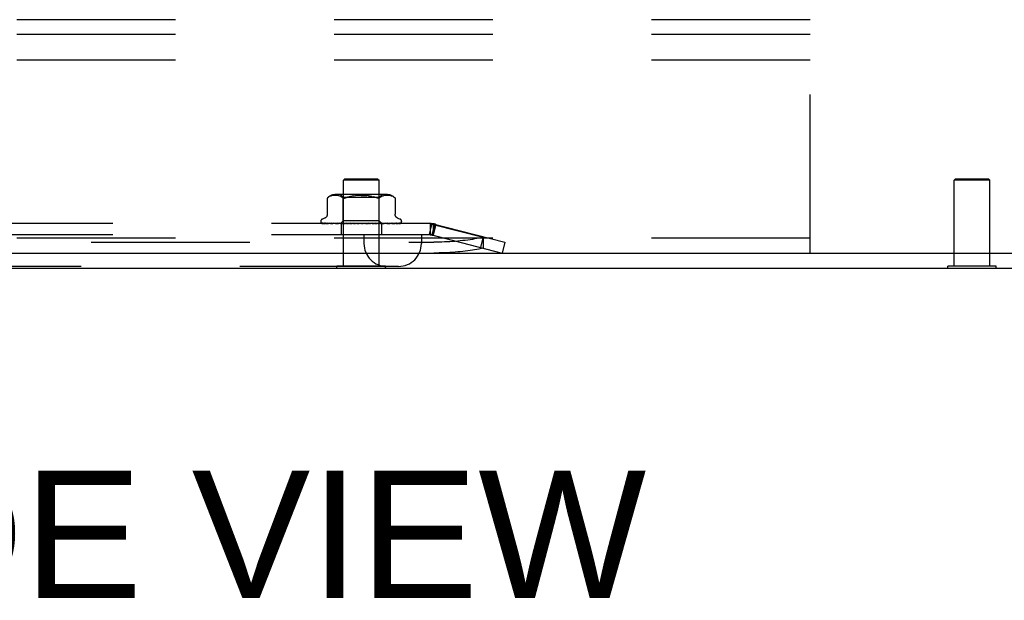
# Model space of a CAD drawing. Header units: inches. Extents: x 0 to 201, y 0 to 130.
# Tile 3 of 36: x 33.43 to 40.29, y 5.85 to 9.89. Entities that reach past the tile are written whole.
import ezdxf

# ---------------------------------------------------------------- set-up
doc = ezdxf.new("R2010")
doc.units = ezdxf.units.IN
doc.header["$LTSCALE"] = 11.043285
doc.header["$MEASUREMENT"] = 0
doc.linetypes.add('HIDDEN', pattern=[0.2, 0.1, -0.1])
doc.layers.get('0').update_dxf_attribs({"linetype": 'CONTINUOUS'})
doc.layers.add('DEFAULT_2', color=8, linetype='HIDDEN')
doc.layers.add('DIMENSIONS', color=7, linetype='CONTINUOUS')
doc.styles.get("Standard").update_dxf_attribs({"font": 'arial.ttf'})

msp = doc.modelspace()

# ---------------------------------------------------------------- linework, layer by layer
at = {"color": 3, "linetype": 'Continuous'}
for p, q in [((23.8773, 8.2685), (41.8103, 8.2685)), ((23.8623, 8.1645), (41.7583, 8.1645))]:
    msp.add_line(p, q, dxfattribs=at)
at = {"color": 7, "linetype": 'Continuous'}
for p, q in [((35.6418, 8.1605), (35.6418, 8.1645)), ((35.9788, 8.1605), (35.6418, 8.1605)), ((35.9788, 8.1605), (35.9788, 8.1645)), ((39.8918, 8.1605), (39.8918, 8.1645)), ((40.2288, 8.1605), (39.8918, 8.1605)), ((40.2288, 8.1605), (40.2288, 8.1645))]:
    msp.add_line(p, q, dxfattribs=at)
at = {"layer": 'DEFAULT_2', "color": 8, "linetype": 'HIDDEN'}
for p, q in [((38.9353, 9.8935), (23.9353, 9.8935)), ((38.9353, 8.2685), (38.9353, 9.8935)), ((38.9353, 9.7895), (23.9353, 9.7895)), ((38.9353, 9.6125), (23.9353, 9.6125)), ((35.6963, 8.7855), (35.6863, 8.7755)), ((35.9343, 8.7755), (35.6863, 8.7755)), ((35.6863, 8.1785), (35.6863, 8.7755)), ((35.6963, 8.7855), (35.9243, 8.7855)), ((35.9243, 8.7855), (35.9343, 8.7755)), ((35.9343, 8.1785), (35.9343, 8.7755)), ((39.9463, 8.7855), (39.9363, 8.7755)), ((40.1843, 8.7755), (39.9363, 8.7755)), ((39.9363, 8.1785), (39.9363, 8.7755)), ((39.9463, 8.7855), (40.1743, 8.7855)), ((40.1743, 8.7855), (40.1843, 8.7755)), ((40.1843, 8.1785), (40.1843, 8.7755)), ((35.5743, 8.6511), (35.5749, 8.6516)), ((35.5743, 8.6511), (35.5743, 8.5386)), ((35.5753, 8.652), (35.5747, 8.6514)), ((35.5766, 8.6532), (35.5782, 8.6545)), ((35.5782, 8.6545), (35.5832, 8.6582)), ((35.5937, 8.6637), (35.5883, 8.6613)), ((35.5991, 8.6657), (35.5936, 8.6637)), ((35.6045, 8.6672), (35.599, 8.6657)), ((35.6099, 8.6683), (35.6044, 8.6672)), ((35.6152, 8.6691), (35.6098, 8.6683)), ((35.6203, 8.6696), (35.6151, 8.6691)), ((35.6253, 8.6699), (35.6202, 8.6696)), ((35.6301, 8.67), (35.6252, 8.6699)), ((35.6349, 8.6699), (35.63, 8.67)), ((35.9899, 8.6755), (35.6308, 8.6755)), ((35.6397, 8.6696), (35.6348, 8.6699)), ((35.6447, 8.6691), (35.6397, 8.6696)), ((35.6498, 8.6683), (35.6447, 8.6691)), ((35.6553, 8.6672), (35.6498, 8.6683)), ((35.6608, 8.6657), (35.6552, 8.6672)), ((35.6663, 8.6637), (35.6607, 8.6657)), ((35.6851, 8.6555), (35.6651, 8.6755)), ((35.6717, 8.6612), (35.6662, 8.6637)), ((35.9356, 8.6555), (35.6851, 8.6555)), ((35.6851, 8.4925), (35.6851, 8.6555)), ((35.6949, 8.6512), (35.6976, 8.6516)), ((35.7592, 8.6672), (35.7715, 8.6684)), ((35.8615, 8.6672), (35.8733, 8.6655)), ((35.9308, 8.6512), (35.9331, 8.6516)), ((35.9356, 8.6555), (35.9556, 8.6755)), ((35.9356, 8.4925), (35.9356, 8.6555)), ((35.9391, 8.6545), (35.9439, 8.6581)), ((35.9491, 8.6612), (35.9439, 8.6581)), ((35.9545, 8.6637), (35.949, 8.6612)), ((35.96, 8.6657), (35.9544, 8.6637)), ((35.9655, 8.6672), (35.9599, 8.6657)), ((35.9709, 8.6683), (35.9654, 8.6672)), ((35.976, 8.6691), (35.9709, 8.6683)), ((35.981, 8.6696), (35.976, 8.6691)), ((35.9859, 8.6699), (35.981, 8.6696)), ((35.9907, 8.67), (35.9858, 8.6699)), ((35.9955, 8.6699), (35.9906, 8.67)), ((36.0005, 8.6696), (35.9954, 8.6699)), ((36.0056, 8.6691), (36.0004, 8.6696)), ((36.0109, 8.6683), (36.0055, 8.6691)), ((36.0163, 8.6672), (36.0108, 8.6683)), ((36.0217, 8.6657), (36.0162, 8.6672)), ((36.0271, 8.6637), (36.0216, 8.6657)), ((36.0324, 8.6613), (36.027, 8.6637)), ((36.0463, 8.6512), (36.0464, 8.6511)), ((36.0464, 8.6511), (36.0464, 8.5386)), ((35.5551, 8.5111), (35.5401, 8.5056)), ((36.0656, 8.5111), (36.0806, 8.5056)), ((36.2903, 8.4735), (27.3304, 8.4735)), ((35.5291, 8.49), (35.5291, 8.4891)), ((35.5333, 8.4783), (35.5334, 8.4782)), ((35.667, 8.4742), (35.5379, 8.4761)), ((35.6684, 8.4742), (35.541, 8.4761)), ((35.6709, 8.4742), (35.5447, 8.4761)), ((35.5527, 8.4763), (35.5527, 8.4763)), ((35.6749, 8.4742), (35.5538, 8.4761)), ((35.5611, 8.4761), (35.5605, 8.4762)), ((35.6798, 8.4742), (35.5611, 8.4761)), ((35.5759, 8.4761), (35.5756, 8.4761)), ((35.6863, 8.4742), (35.5759, 8.4761)), ((35.5865, 8.4761), (35.5864, 8.4761)), ((35.6934, 8.4742), (35.5865, 8.4761)), ((35.5865, 8.4761), (35.5865, 8.4761)), ((35.5955, 8.4749), (35.6023, 8.4741)), ((35.6023, 8.4741), (35.6078, 8.4735)), ((35.7022, 8.4742), (35.6065, 8.4761)), ((35.7112, 8.4742), (35.62, 8.4761)), ((35.6201, 8.4761), (35.6201, 8.4761)), ((35.631, 8.4749), (35.6389, 8.4741)), ((35.6389, 8.4741), (35.645, 8.4735)), ((35.722, 8.4742), (35.6444, 8.4761)), ((35.7327, 8.4742), (35.6605, 8.4761)), ((35.6605, 8.4761), (35.6607, 8.4761)), ((35.6607, 8.4761), (35.6773, 8.4745)), ((35.6661, 8.4735), (35.6851, 8.4925)), ((35.667, 8.4742), (35.667, 8.4742)), ((35.6684, 8.4742), (35.6683, 8.4742)), ((35.6698, 8.4735), (35.6698, 8.3955)), ((35.6709, 8.4742), (35.671, 8.4742)), ((35.6713, 8.4735), (35.6747, 8.4742)), ((35.6749, 8.4742), (35.6747, 8.4742)), ((35.6773, 8.4745), (35.6883, 8.4735)), ((35.6798, 8.4742), (35.6799, 8.4742)), ((35.6832, 8.4735), (35.6799, 8.4742)), ((35.6811, 8.4735), (35.686, 8.4742)), ((35.9356, 8.4925), (35.6851, 8.4925)), ((35.6863, 8.4742), (35.686, 8.4742)), ((35.745, 8.4742), (35.6884, 8.4761)), ((35.6934, 8.4742), (35.6936, 8.4742)), ((35.6984, 8.4735), (35.6936, 8.4742)), ((35.6956, 8.4735), (35.7017, 8.4742)), ((35.7022, 8.4742), (35.7017, 8.4742)), ((35.757, 8.4742), (35.7063, 8.4761)), ((35.7063, 8.4761), (35.7066, 8.4761)), ((35.7066, 8.4761), (35.7359, 8.4735)), ((35.7112, 8.4742), (35.7115, 8.4742)), ((35.7176, 8.4735), (35.7115, 8.4742)), ((35.7142, 8.4735), (35.7214, 8.4742)), ((35.722, 8.4742), (35.7214, 8.4742)), ((35.7327, 8.4742), (35.733, 8.4742)), ((35.7402, 8.4735), (35.733, 8.4742)), ((35.7362, 8.4735), (35.7444, 8.4742)), ((35.7705, 8.4742), (35.7369, 8.4761)), ((35.745, 8.4742), (35.7444, 8.4742)), ((35.7833, 8.4742), (35.7561, 8.4761)), ((35.7561, 8.4761), (35.7562, 8.4761)), ((35.7562, 8.4761), (35.7861, 8.4735)), ((35.757, 8.4742), (35.7573, 8.4742)), ((35.7653, 8.4735), (35.7573, 8.4742)), ((35.761, 8.4735), (35.7697, 8.4742)), ((35.7705, 8.4742), (35.7697, 8.4742)), ((35.7833, 8.4742), (35.7835, 8.4742)), ((35.7921, 8.4735), (35.7835, 8.4742)), ((35.7876, 8.4735), (35.7964, 8.4742)), ((35.8195, 8.4735), (35.8106, 8.4742)), ((35.8149, 8.4735), (35.8237, 8.4742)), ((35.8469, 8.4751), (35.8367, 8.4742)), ((35.8466, 8.4735), (35.8378, 8.4742)), ((35.8421, 8.4735), (35.8505, 8.4742)), ((35.8583, 8.4761), (35.8469, 8.4751)), ((35.8508, 8.4742), (35.8505, 8.4742)), ((35.8899, 8.4761), (35.8508, 8.4742)), ((35.8896, 8.4761), (35.8599, 8.4735)), ((35.9085, 8.4761), (35.8632, 8.4742)), ((35.8632, 8.4742), (35.8639, 8.4742)), ((35.8724, 8.4735), (35.8639, 8.4742)), ((35.8682, 8.4735), (35.8759, 8.4742)), ((35.8762, 8.4742), (35.8759, 8.4742)), ((35.9379, 8.4761), (35.8762, 8.4742)), ((35.9549, 8.4761), (35.8876, 8.4742)), ((35.8876, 8.4742), (35.8882, 8.4742)), ((35.8959, 8.4735), (35.8882, 8.4742)), ((35.8897, 8.4761), (35.8899, 8.4761)), ((35.8921, 8.4735), (35.8988, 8.4742)), ((35.8992, 8.4742), (35.8988, 8.4742)), ((35.9812, 8.4761), (35.8992, 8.4742)), ((35.9961, 8.4761), (35.9091, 8.4742)), ((35.9091, 8.4742), (35.9096, 8.4742)), ((35.9091, 8.4735), (35.9159, 8.4741)), ((35.9163, 8.4735), (35.9096, 8.4742)), ((35.9132, 8.4735), (35.9186, 8.4742)), ((35.9159, 8.4741), (35.9376, 8.4761)), ((35.9189, 8.4742), (35.9186, 8.4742)), ((36.0184, 8.4761), (35.9189, 8.4742)), ((36.0305, 8.4761), (35.927, 8.4742)), ((35.927, 8.4742), (35.9274, 8.4742)), ((35.9329, 8.4735), (35.9274, 8.4742)), ((35.9304, 8.4735), (35.9345, 8.4742)), ((35.9346, 8.4742), (35.9345, 8.4742)), ((35.9347, 8.4742), (35.9346, 8.4742)), ((36.0479, 8.4761), (35.9347, 8.4742)), ((35.9544, 8.4737), (35.9356, 8.4925)), ((35.9376, 8.4761), (35.9379, 8.4761)), ((36.057, 8.4761), (35.9407, 8.4742)), ((35.9407, 8.4742), (35.941, 8.4742)), ((35.9451, 8.4735), (35.941, 8.4742)), ((35.9434, 8.4735), (35.9459, 8.4742)), ((35.946, 8.4742), (35.9459, 8.4742)), ((36.0689, 8.4761), (35.946, 8.4742)), ((36.0745, 8.4761), (35.9497, 8.4742)), ((35.9497, 8.4742), (35.9499, 8.4742)), ((35.9524, 8.4735), (35.9499, 8.4742)), ((35.9508, 8.4735), (35.9508, 8.3955)), ((35.9524, 8.4742), (35.9523, 8.4742)), ((36.0806, 8.4761), (35.9524, 8.4742)), ((36.0825, 8.4761), (35.9536, 8.4742)), ((35.9536, 8.4742), (35.9537, 8.4742)), ((35.9546, 8.4735), (35.9544, 8.4737)), ((35.9694, 8.4749), (35.981, 8.4761)), ((35.9811, 8.4761), (35.9812, 8.4761)), ((36.0046, 8.4745), (36.012, 8.4753)), ((36.012, 8.4753), (36.0184, 8.4761)), ((36.0184, 8.4761), (36.0183, 8.4761)), ((36.0306, 8.4761), (36.0305, 8.4761)), ((36.0483, 8.4761), (36.0479, 8.4761)), ((36.0859, 8.4772), (36.0859, 8.4772)), ((36.0916, 8.49), (36.0916, 8.4891)), ((36.3025, 8.4755), (36.283, 8.4)), ((36.2903, 8.4735), (36.2903, 8.3955)), ((36.3218, 8.4705), (36.3023, 8.395)), ((36.3025, 8.4755), (36.8103, 8.3445)), ((36.3103, 8.4684), (36.6584, 8.3786)), ((36.3103, 8.4684), (36.3103, 8.3929)), ((36.3298, 8.4684), (36.3103, 8.3929)), ((38.9353, 8.3725), (23.9353, 8.3725)), ((36.2903, 8.3955), (27.3304, 8.3955)), ((35.8293, 8.3955), (35.8293, 8.3355)), ((36.2293, 8.3955), (36.2293, 8.3355)), ((36.283, 8.4), (36.7909, 8.2689)), ((36.6589, 8.3835), (36.6394, 8.308)), ((36.6584, 8.3786), (36.6584, 8.3031)), ((27.3059, 8.3445), (36.3148, 8.3445)), ((36.8103, 8.3445), (36.7909, 8.2689)), ((27.3059, 8.2689), (36.3148, 8.2689)), ((36.0693, 8.1755), (27.5513, 8.1755)), ((35.9788, 8.1785), (35.6418, 8.1785)), ((35.6418, 8.1645), (35.6418, 8.1785)), ((35.9788, 8.1645), (35.9788, 8.1785)), ((40.2288, 8.1785), (39.8918, 8.1785)), ((39.8918, 8.1645), (39.8918, 8.1785)), ((40.2288, 8.1645), (40.2288, 8.1785))]:
    msp.add_line(p, q, dxfattribs=at)
for points in [[(35.5745, 8.6513), (35.5743, 8.6511), (35.5743, 8.6511)], [(35.5753, 8.652), (35.5759, 8.6526), (35.5766, 8.6532)], [(35.5769, 8.6534), (35.5763, 8.6529), (35.5758, 8.6524)], [(35.5883, 8.6613), (35.5832, 8.6582), (35.5782, 8.6545)], [(35.6716, 8.6612), (35.6768, 8.6581), (35.6816, 8.6545)], [(35.6949, 8.6512), (35.6923, 8.6511), (35.6899, 8.6512), (35.6876, 8.6516), (35.6855, 8.6523), (35.6835, 8.6533), (35.6816, 8.6545)], [(35.7069, 8.6545), (35.7036, 8.6533), (35.7005, 8.6523), (35.6976, 8.6516)], [(35.7592, 8.6672), (35.7474, 8.6655), (35.7361, 8.6634), (35.7255, 8.6608), (35.7158, 8.6579), (35.7069, 8.6545)], [(35.7069, 8.6545), (35.7158, 8.6579), (35.7256, 8.6609), (35.7361, 8.6634)], [(35.8104, 8.67), (35.7972, 8.6698), (35.7842, 8.6693), (35.7715, 8.6684)], [(35.8103, 8.67), (35.8235, 8.6698), (35.8365, 8.6693), (35.8492, 8.6684)], [(35.8846, 8.6634), (35.8733, 8.6655), (35.8615, 8.6672), (35.8492, 8.6684)], [(35.8846, 8.6634), (35.8952, 8.6608), (35.9049, 8.6579)], [(35.9138, 8.6545), (35.9049, 8.6579), (35.8951, 8.6609)], [(35.9308, 8.6512), (35.9284, 8.6511), (35.9258, 8.6512), (35.9231, 8.6516), (35.9202, 8.6523), (35.9171, 8.6533), (35.9138, 8.6545)], [(35.9391, 8.6545), (35.9372, 8.6533), (35.9352, 8.6523), (35.9331, 8.6516)], [(36.0324, 8.6613), (36.0375, 8.6582), (36.0425, 8.6545)], [(36.0425, 8.6545), (36.0437, 8.6535), (36.0447, 8.6526), (36.0455, 8.652), (36.046, 8.6515)], [(36.0463, 8.6512), (36.046, 8.6515), (36.0455, 8.652), (36.0447, 8.6526), (36.0437, 8.6535), (36.0425, 8.6545)], [(35.5743, 8.5385), (35.5743, 8.5373), (35.5741, 8.5347), (35.5736, 8.5323), (35.573, 8.5299), (35.5722, 8.5277), (35.5713, 8.5256), (35.5702, 8.5236), (35.569, 8.5218), (35.5677, 8.5201), (35.5664, 8.5185), (35.5649, 8.5171), (35.5634, 8.5158), (35.5618, 8.5146), (35.5602, 8.5135), (35.5586, 8.5126), (35.5569, 8.5118), (35.5551, 8.5111)], [(36.0656, 8.5111), (36.0638, 8.5118), (36.0621, 8.5126), (36.0605, 8.5135), (36.0589, 8.5146), (36.0573, 8.5158), (36.0558, 8.5171), (36.0543, 8.5185), (36.053, 8.5201), (36.0517, 8.5218), (36.0505, 8.5236), (36.0494, 8.5256), (36.0485, 8.5277), (36.0477, 8.5299), (36.0471, 8.5323), (36.0466, 8.5347), (36.0464, 8.5373), (36.0464, 8.5385)], [(35.5401, 8.4735), (35.5388, 8.474), (35.5376, 8.4746), (35.5366, 8.4752), (35.5357, 8.4758), (35.535, 8.4764), (35.5344, 8.477), (35.5339, 8.4775), (35.5336, 8.4779), (35.5334, 8.4781), (35.5333, 8.4782), (35.5333, 8.4783)], [(35.5379, 8.4761), (35.5377, 8.4761), (35.5371, 8.4762), (35.5366, 8.4763), (35.536, 8.4764), (35.5355, 8.4766), (35.5351, 8.4768), (35.5347, 8.4771), (35.5344, 8.4773), (35.5343, 8.4773)], [(35.5343, 8.4773), (35.5352, 8.4767), (35.5364, 8.476), (35.5376, 8.4754), (35.539, 8.4749), (35.5404, 8.4744), (35.5419, 8.4739), (35.5435, 8.4735)], [(35.541, 8.4761), (35.5406, 8.4761), (35.5401, 8.4762), (35.5396, 8.4763), (35.5391, 8.4764), (35.5388, 8.4766), (35.5386, 8.4767), (35.5385, 8.4767), (35.5385, 8.4767)], [(35.5385, 8.4767), (35.5386, 8.4767), (35.5387, 8.4766)], [(35.5387, 8.4766), (35.5393, 8.4762), (35.5396, 8.476), (35.5401, 8.4757), (35.5406, 8.4754), (35.5411, 8.4751), (35.5416, 8.4748), (35.5422, 8.4745), (35.5429, 8.4742), (35.5435, 8.4739), (35.5442, 8.4736), (35.5446, 8.4735)], [(35.5447, 8.4761), (35.5441, 8.4761), (35.5436, 8.4762), (35.5434, 8.4763)], [(35.5434, 8.4763), (35.5446, 8.476), (35.5464, 8.4755), (35.5483, 8.475), (35.5503, 8.4746), (35.5523, 8.4742), (35.5544, 8.4738), (35.5561, 8.4735)], [(35.5538, 8.4761), (35.5535, 8.4761), (35.5531, 8.4762), (35.5528, 8.4762), (35.5527, 8.4763)], [(35.5527, 8.4763), (35.5528, 8.4762), (35.5531, 8.4761), (35.5534, 8.4759)], [(35.5534, 8.4759), (35.5543, 8.4754), (35.5548, 8.4751), (35.5554, 8.4749), (35.556, 8.4746), (35.5567, 8.4742), (35.5574, 8.474), (35.5581, 8.4737), (35.5587, 8.4735)], [(35.5605, 8.4762), (35.5624, 8.4758), (35.565, 8.4754), (35.5677, 8.4749), (35.5704, 8.4745), (35.5731, 8.4741), (35.5759, 8.4737), (35.5778, 8.4735)], [(35.5756, 8.4761), (35.5756, 8.4761), (35.5758, 8.4761), (35.5761, 8.4759), (35.5765, 8.4758), (35.577, 8.4755)], [(35.577, 8.4755), (35.5783, 8.4749), (35.579, 8.4746), (35.5798, 8.4742), (35.5807, 8.4739), (35.5816, 8.4735), (35.5817, 8.4735)], [(35.5864, 8.4761), (35.5888, 8.4758), (35.5955, 8.4749)], [(35.6065, 8.4761), (35.6065, 8.4761), (35.6067, 8.4761), (35.607, 8.476), (35.6074, 8.4758), (35.608, 8.4756), (35.6086, 8.4754), (35.6093, 8.4751), (35.6107, 8.4744)], [(35.6107, 8.4744), (35.6115, 8.474), (35.6124, 8.4737), (35.613, 8.4735)], [(35.6201, 8.4761), (35.623, 8.4758), (35.631, 8.4749)], [(35.6444, 8.4761), (35.6447, 8.4761), (35.645, 8.476), (35.6455, 8.4759), (35.646, 8.4757), (35.6466, 8.4755), (35.6473, 8.4752), (35.6479, 8.4749)], [(35.6479, 8.4749), (35.6494, 8.4743), (35.6501, 8.474), (35.6509, 8.4736), (35.6513, 8.4735)], [(35.6661, 8.4735), (35.6664, 8.4737), (35.6667, 8.4739), (35.6668, 8.4741), (35.667, 8.4742), (35.667, 8.4742), (35.667, 8.4742)], [(35.6666, 8.4735), (35.6669, 8.4736), (35.6674, 8.4738), (35.6678, 8.474), (35.6683, 8.4742)], [(35.667, 8.4735), (35.6669, 8.4736), (35.6669, 8.4738), (35.667, 8.474), (35.667, 8.4742)], [(35.6681, 8.4735), (35.6683, 8.4737), (35.6684, 8.4739), (35.6684, 8.4741), (35.6684, 8.4742), (35.6684, 8.4742), (35.6684, 8.4742)], [(35.6694, 8.4735), (35.6698, 8.4737), (35.6701, 8.4739), (35.6704, 8.4741), (35.6707, 8.4742), (35.6708, 8.4742), (35.6709, 8.4742)], [(35.6726, 8.4735), (35.6721, 8.4736), (35.6717, 8.4738), (35.6713, 8.474), (35.671, 8.4742)], [(35.6752, 8.4735), (35.6752, 8.4737), (35.6752, 8.4739), (35.6752, 8.4741), (35.6751, 8.4742), (35.6749, 8.4742)], [(35.6778, 8.4735), (35.6783, 8.4737), (35.6787, 8.4739), (35.6791, 8.4741), (35.6794, 8.4742), (35.6797, 8.4742), (35.6798, 8.4742)], [(35.6871, 8.4735), (35.6871, 8.4737), (35.687, 8.4739), (35.6868, 8.4741), (35.6866, 8.4742), (35.6863, 8.4742)], [(35.6884, 8.4761), (35.6885, 8.4761), (35.689, 8.476), (35.6896, 8.4759), (35.6902, 8.4757), (35.6909, 8.4755), (35.6916, 8.4752), (35.6923, 8.4749), (35.693, 8.4745), (35.6938, 8.4742), (35.6945, 8.4738), (35.6953, 8.4735)], [(35.6909, 8.4735), (35.6915, 8.4737), (35.692, 8.4739), (35.6925, 8.4741), (35.6929, 8.4742), (35.6933, 8.4742), (35.6934, 8.4742)], [(35.7035, 8.4735), (35.7034, 8.4737), (35.7031, 8.4739), (35.7029, 8.4741), (35.7025, 8.4742), (35.7022, 8.4742)], [(35.7084, 8.4735), (35.709, 8.4737), (35.7096, 8.4739), (35.7101, 8.4741), (35.7106, 8.4742), (35.7111, 8.4742), (35.7112, 8.4742)], [(35.7238, 8.4735), (35.7235, 8.4737), (35.7232, 8.4739), (35.7228, 8.4741), (35.7224, 8.4742), (35.722, 8.4742)], [(35.7296, 8.4735), (35.7302, 8.4737), (35.7308, 8.4739), (35.7314, 8.4741), (35.732, 8.4742), (35.7325, 8.4742), (35.7327, 8.4742)], [(35.7369, 8.4761), (35.7374, 8.476), (35.7381, 8.4759), (35.7388, 8.4757), (35.7395, 8.4754), (35.7401, 8.4752), (35.7407, 8.4748), (35.7413, 8.4745), (35.7424, 8.4739)], [(35.7424, 8.4739), (35.743, 8.4736), (35.7433, 8.4735)], [(35.7472, 8.4735), (35.7469, 8.4737), (35.7464, 8.4739), (35.746, 8.4741), (35.7454, 8.4742), (35.745, 8.4742)], [(35.7531, 8.4742), (35.7529, 8.4742), (35.7528, 8.4743), (35.7527, 8.4744), (35.7527, 8.4746), (35.7527, 8.4748), (35.7528, 8.475), (35.753, 8.4752), (35.7533, 8.4754), (35.7536, 8.4756), (35.754, 8.4758), (35.7545, 8.476), (35.7551, 8.4761), (35.7556, 8.4761), (35.7561, 8.4761)], [(35.7537, 8.4735), (35.7543, 8.4737), (35.7549, 8.4739), (35.7555, 8.4741), (35.7561, 8.4742), (35.7567, 8.4742), (35.757, 8.4742)], [(35.7729, 8.4735), (35.7725, 8.4737), (35.772, 8.4739), (35.7714, 8.4741), (35.7708, 8.4742), (35.7705, 8.4742)], [(35.7798, 8.4735), (35.7804, 8.4737), (35.781, 8.4739), (35.7816, 8.4741), (35.7822, 8.4742), (35.7829, 8.4742), (35.7833, 8.4742)], [(35.7887, 8.476), (35.7892, 8.4759), (35.7898, 8.4757), (35.7904, 8.4755), (35.7908, 8.4752), (35.7912, 8.475), (35.7916, 8.4748), (35.7919, 8.4745), (35.7922, 8.4744)], [(35.7981, 8.4741), (35.7967, 8.4744), (35.7952, 8.4747), (35.7936, 8.475), (35.792, 8.4753), (35.7904, 8.4756), (35.7889, 8.476)], [(35.7922, 8.4744), (35.7926, 8.474), (35.7928, 8.4738), (35.7931, 8.4737), (35.7934, 8.4735)], [(35.7981, 8.4741), (35.7977, 8.4742), (35.7971, 8.4742), (35.7964, 8.4742)], [(35.8, 8.4735), (35.7994, 8.4737), (35.7989, 8.4739), (35.7983, 8.4741), (35.7981, 8.4741)], [(35.807, 8.4735), (35.8076, 8.4737), (35.8082, 8.4739), (35.8088, 8.4741), (35.8094, 8.4742), (35.81, 8.4742), (35.8106, 8.4742)], [(35.8274, 8.4735), (35.8268, 8.4737), (35.8262, 8.4739), (35.8256, 8.4741), (35.8249, 8.4742), (35.8243, 8.4742), (35.8237, 8.4742)], [(35.8344, 8.4735), (35.8349, 8.4737), (35.8354, 8.4739), (35.836, 8.4741), (35.8366, 8.4742), (35.8367, 8.4742)], [(35.8367, 8.4742), (35.8372, 8.4742), (35.8378, 8.4742)], [(35.8542, 8.4735), (35.8536, 8.4737), (35.8529, 8.4739), (35.8523, 8.4741), (35.8517, 8.4742), (35.8511, 8.4742), (35.8508, 8.4742)], [(35.8525, 8.4735), (35.8528, 8.4736), (35.8532, 8.4739), (35.8541, 8.4745)], [(35.8541, 8.4745), (35.8546, 8.4747), (35.8551, 8.475), (35.8557, 8.4753), (35.8563, 8.4756), (35.857, 8.4758), (35.8577, 8.476), (35.8583, 8.4761)], [(35.8608, 8.4735), (35.8613, 8.4737), (35.8617, 8.4739), (35.8623, 8.4741), (35.8628, 8.4742), (35.8632, 8.4742)], [(35.8794, 8.4735), (35.8788, 8.4737), (35.8782, 8.4739), (35.8776, 8.4741), (35.877, 8.4742), (35.8764, 8.4742), (35.8762, 8.4742)], [(35.8855, 8.4735), (35.8858, 8.4737), (35.8862, 8.4739), (35.8867, 8.4741), (35.8871, 8.4742), (35.8876, 8.4742)], [(35.9021, 8.4735), (35.9015, 8.4737), (35.9009, 8.4739), (35.9004, 8.4741), (35.8998, 8.4742), (35.8993, 8.4742), (35.8992, 8.4742)], [(35.9018, 8.4735), (35.9019, 8.4735), (35.9025, 8.4738), (35.9032, 8.4741), (35.9038, 8.4745), (35.9044, 8.4748), (35.9051, 8.4751), (35.9058, 8.4754), (35.9065, 8.4757), (35.9072, 8.4759), (35.9079, 8.476), (35.9084, 8.4761), (35.9085, 8.4761)], [(35.9075, 8.4735), (35.9077, 8.4737), (35.908, 8.4739), (35.9083, 8.4741), (35.9087, 8.4742), (35.9091, 8.4742)], [(35.9215, 8.4735), (35.921, 8.4737), (35.9204, 8.4739), (35.9199, 8.4741), (35.9194, 8.4742), (35.919, 8.4742), (35.9189, 8.4742)], [(35.9259, 8.4735), (35.926, 8.4737), (35.9262, 8.4739), (35.9264, 8.4741), (35.9267, 8.4742), (35.927, 8.4742)], [(35.9369, 8.4735), (35.9364, 8.4737), (35.936, 8.4739), (35.9356, 8.4741), (35.9352, 8.4742), (35.9349, 8.4742), (35.9347, 8.4742)], [(35.9401, 8.4735), (35.9401, 8.4737), (35.9402, 8.4739), (35.9403, 8.4741), (35.9405, 8.4742), (35.9407, 8.4742)], [(35.9477, 8.4735), (35.9473, 8.4737), (35.9469, 8.4739), (35.9466, 8.4741), (35.9463, 8.4742), (35.946, 8.4742), (35.946, 8.4742)], [(35.948, 8.4735), (35.9482, 8.4735), (35.949, 8.4739), (35.9498, 8.4742), (35.9506, 8.4746), (35.9513, 8.475), (35.9521, 8.4753), (35.9528, 8.4756), (35.9535, 8.4758), (35.9541, 8.476), (35.9546, 8.4761), (35.9549, 8.4761)], [(35.9497, 8.4735), (35.9496, 8.4737), (35.9495, 8.4739), (35.9495, 8.4741), (35.9496, 8.4742), (35.9497, 8.4742)], [(35.9515, 8.4735), (35.9518, 8.4736), (35.952, 8.4738), (35.9522, 8.474), (35.9523, 8.4742)], [(35.9536, 8.4735), (35.9532, 8.4737), (35.9529, 8.4739), (35.9527, 8.4741), (35.9525, 8.4742), (35.9524, 8.4742), (35.9524, 8.4742)], [(35.9542, 8.4735), (35.954, 8.4737), (35.9538, 8.4739), (35.9537, 8.4741), (35.9536, 8.4742), (35.9536, 8.4742), (35.9536, 8.4742)], [(35.9544, 8.4737), (35.9542, 8.4738), (35.954, 8.474), (35.9537, 8.4742)], [(35.9547, 8.4735), (35.9571, 8.4737), (35.9694, 8.4749)], [(35.9893, 8.4735), (35.9898, 8.4736), (35.9906, 8.474), (35.9914, 8.4743), (35.9929, 8.475)], [(35.9929, 8.475), (35.9936, 8.4753), (35.9942, 8.4755), (35.9948, 8.4758), (35.9953, 8.4759), (35.9957, 8.476), (35.9959, 8.4761), (35.9961, 8.4761)], [(35.9951, 8.4735), (35.9973, 8.4737), (36.0046, 8.4745)], [(36.0243, 8.4735), (36.0245, 8.4735), (36.0254, 8.4739), (36.0263, 8.4742), (36.027, 8.4746), (36.0284, 8.4752)], [(36.0284, 8.4752), (36.029, 8.4755), (36.0295, 8.4757), (36.03, 8.4759), (36.0303, 8.476), (36.0305, 8.4761), (36.0306, 8.4761)], [(36.0289, 8.4735), (36.0309, 8.4737), (36.034, 8.4741), (36.0371, 8.4745), (36.0401, 8.4749), (36.0432, 8.4753), (36.0462, 8.4758), (36.0483, 8.4761)], [(36.0516, 8.4735), (36.0519, 8.4736), (36.0527, 8.4739), (36.0535, 8.4742), (36.0542, 8.4745), (36.0549, 8.4749), (36.0555, 8.4752)], [(36.0548, 8.4735), (36.0566, 8.4737), (36.0591, 8.4741), (36.0615, 8.4745), (36.0638, 8.475), (36.0661, 8.4754), (36.0683, 8.4759), (36.0699, 8.4762)], [(36.0555, 8.4752), (36.0566, 8.4757), (36.0571, 8.4759), (36.0574, 8.4761), (36.0575, 8.4761)], [(36.0575, 8.4761), (36.0576, 8.4762), (36.0576, 8.4762), (36.0575, 8.4762), (36.0573, 8.4761), (36.057, 8.4761)], [(36.0698, 8.4762), (36.0695, 8.4761), (36.0689, 8.4761)], [(36.0702, 8.4735), (36.0708, 8.4737), (36.0715, 8.4739), (36.0721, 8.4742), (36.0726, 8.4745), (36.0732, 8.4747), (36.0737, 8.475), (36.0742, 8.4753), (36.0747, 8.4755), (36.0751, 8.4758)], [(36.072, 8.4735), (36.0723, 8.4735), (36.0741, 8.4739), (36.0758, 8.4743), (36.0774, 8.4747), (36.0789, 8.4752), (36.0804, 8.4757), (36.0818, 8.4762), (36.0827, 8.4765)], [(36.0761, 8.4764), (36.0762, 8.4764), (36.0762, 8.4764), (36.0762, 8.4764), (36.076, 8.4763), (36.0757, 8.4763), (36.0752, 8.4762), (36.0747, 8.4761), (36.0745, 8.4761)], [(36.0751, 8.4758), (36.0758, 8.4762), (36.076, 8.4763), (36.0761, 8.4764)], [(36.0796, 8.4735), (36.0797, 8.4735), (36.0803, 8.4738), (36.081, 8.474), (36.0816, 8.4743), (36.0822, 8.4746), (36.0827, 8.475), (36.0833, 8.4753), (36.0837, 8.4756), (36.0842, 8.4759), (36.0846, 8.4762), (36.0849, 8.4764), (36.0852, 8.4767), (36.0855, 8.4769), (36.0859, 8.4772)], [(36.08, 8.4735), (36.0803, 8.4736), (36.0816, 8.474), (36.0829, 8.4746), (36.0841, 8.4752), (36.0853, 8.4761)], [(36.0827, 8.4765), (36.0824, 8.4764), (36.0818, 8.4762), (36.0812, 8.4761), (36.0806, 8.4761)], [(36.0859, 8.4772), (36.0859, 8.4772), (36.0859, 8.4772), (36.0857, 8.4771), (36.0855, 8.477), (36.0852, 8.4768), (36.0849, 8.4766), (36.0845, 8.4765), (36.0841, 8.4763), (36.0837, 8.4762), (36.0832, 8.4762), (36.0827, 8.4761), (36.0825, 8.4761)], [(36.2903, 8.4735), (36.2936, 8.4733), (36.297, 8.4729), (36.3003, 8.4722), (36.3036, 8.4712), (36.307, 8.47), (36.3103, 8.4684)], [(36.2903, 8.3955), (36.2936, 8.3954), (36.297, 8.3952), (36.3003, 8.3948), (36.3036, 8.3943), (36.307, 8.3937), (36.3103, 8.3929)], [(36.6584, 8.3786), (36.6444, 8.3754), (36.6299, 8.3724), (36.615, 8.3695), (36.5997, 8.3667), (36.5839, 8.3641), (36.5677, 8.3616), (36.5512, 8.3593), (36.5344, 8.3571), (36.5172, 8.3551), (36.4997, 8.3533), (36.482, 8.3516), (36.464, 8.3501), (36.4458, 8.3488), (36.4275, 8.3477), (36.4089, 8.3467), (36.3903, 8.3459), (36.3715, 8.3453), (36.3527, 8.3448), (36.3338, 8.3445), (36.3148, 8.3445)], [(36.6584, 8.3031), (36.6444, 8.2999), (36.6299, 8.2969), (36.615, 8.2939), (36.5997, 8.2912), (36.5839, 8.2886), (36.5677, 8.2861), (36.5512, 8.2838), (36.5344, 8.2816), (36.5172, 8.2796), (36.4997, 8.2778), (36.482, 8.2761), (36.464, 8.2746), (36.4458, 8.2733), (36.4275, 8.2721), (36.4089, 8.2712), (36.3903, 8.2704), (36.3715, 8.2697), (36.3527, 8.2693), (36.3338, 8.269), (36.3148, 8.2689)]]:
    msp.add_lwpolyline(points, dxfattribs=at)
for centre, radius, start, end in [((35.6308, 8.5979), 0.0776, 90, 136.69924), ((35.9899, 8.5979), 0.0776, 43.30076, 90), ((35.5458, 8.49), 0.0167, 110, 180), ((36.0749, 8.49), 0.0167, 0, 70), ((35.5458, 8.4891), 0.0167, 180, 250.05156), ((36.0749, 8.4891), 0.0167, 308.62185, 360), ((36.2903, 8.3155), 0.158, 75.53317, 90), ((36.2903, 8.3155), 0.08, 75.53317, 90), ((35.9893, 8.3355), 0.16, 180, 270), ((36.0693, 8.3355), 0.16, 270, 360)]:
    msp.add_arc(centre, radius, start, end, dxfattribs=at)

# ---------------------------------------------------------------- texts
at = {"layer": 'DIMENSIONS', "color": 2, "linetype": 'Continuous', "insert": (32.9116, 6.7526), "char_height": 0.885825, "width": 9.740782, "attachment_point": 2, "line_spacing_factor": 0.9}
msp.add_mtext('LEFT SIDE VIEW', dxfattribs=at)

doc.saveas('drawing.dxf')
